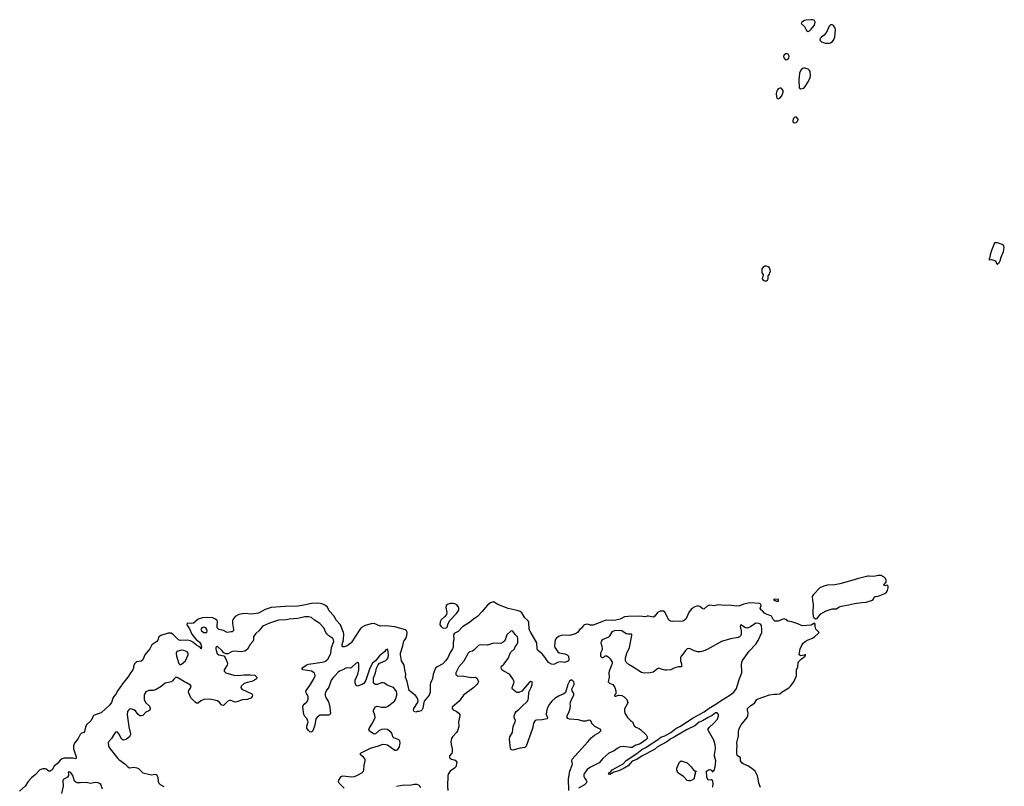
# Model space of a CAD drawing. Header units: inches. Extents: x 2473073 to 2657680, y 705365 to 849016.
# Tile 151 of 151: x 2644479 to 2657680, y 767508 to 777783. Entities that reach past the tile are written whole.
import ezdxf

# ---------------------------------------------------------------- set-up
doc = ezdxf.new("R2010")
doc.units = ezdxf.units.IN
doc.header["$MEASUREMENT"] = 0
for name, color, linetype in [('C6746', 7, 'Continuous'), ('C6756', 7, 'Continuous'), ('C6757', 7, 'Continuous')]:
    doc.layers.add(name, color=color, linetype=linetype)

msp = doc.modelspace()

# ---------------------------------------------------------------- linework, layer by layer
at = {"layer": 'C6746', "color": 5}
for points, elevation in [([(2650000, 768922), (2649985, 768890), (2649981, 768870), (2649981, 768770), (2649971, 768730), (2649904, 768650), (2649896, 768630), (2649886, 768554), (2649872, 768530), (2649860, 768520), (2649831, 768509), (2649810, 768509), (2649790, 768502), (2649769, 768509), (2649758, 768530), (2649762, 768550), (2649813, 768627), (2649820, 768650), (2649818, 768670), (2649803, 768703), (2649785, 768725), (2649703, 768790), (2649673, 768913), (2649653, 768970), (2649655, 769010), (2649642, 769070), (2649634, 769130), (2649600, 769190), (2649583, 769270), (2649585, 769290), (2649616, 769390), (2649623, 769437), (2649630, 769455), (2649658, 769490), (2649669, 769530), (2649673, 769570), (2649670, 769586), (2649650, 769604), (2649510, 769646), (2649390, 769659), (2649310, 769654), (2649230, 769689), (2649190, 769687), (2649110, 769662), (2649064, 769636), (2649039, 769610), (2648925, 769430), (2648870, 769390), (2648830, 769376), (2648810, 769379), (2648804, 769390), (2648803, 769410), (2648819, 769470), (2648823, 769550), (2648819, 769570), (2648780, 769670), (2648725, 769730), (2648690, 769792), (2648630, 769858), (2648606, 769910), (2648581, 769930), (2648544, 769950), (2648510, 769960), (2648470, 769964), (2648390, 769960), (2648290, 769934), (2648210, 769923), (2648038, 769918), (2647850, 769905), (2647770, 769878), (2647683, 769830), (2647590, 769815), (2647490, 769826), (2647418, 769810), (2647370, 769782), (2647341, 769750), (2647334, 769730), (2647332, 769690), (2647346, 769610), (2647344, 769596), (2647330, 769580), (2647310, 769576), (2647270, 769570), (2647250, 769572), (2647214, 769594), (2647147, 769610), (2647129, 769630), (2647126, 769666), (2647130, 769710), (2647125, 769730), (2647106, 769750), (2647070, 769764), (2646991, 769771), (2646930, 769766), (2646874, 769746), (2646810, 769694), (2646789, 769689), (2646730, 769694), (2646724, 769690), (2646720, 769670), (2646757, 769617), (2646785, 769545), (2646839, 769479), (2646890, 769440), (2646910, 769415), (2646919, 769370), (2646914, 769350), (2646910, 769349), (2646904, 769364), (2646882, 769382), (2646850, 769399), (2646801, 769441), (2646770, 769459), (2646727, 769467), (2646630, 769461), (2646610, 769469), (2646540, 769540), (2646510, 769559), (2646470, 769561), (2646373, 769530), (2646359, 769521), (2646347, 769510), (2646330, 769465), (2646319, 769450), (2646250, 769405), (2646226, 769350), (2646159, 769270), (2646130, 769201), (2646110, 769186), (2646045, 769175), (2646017, 769150), (2646007, 769113), (2646006, 769090), (2645998, 769070), (2645968, 769032), (2645930, 768970), (2645859, 768881), (2645797, 768790), (2645770, 768742), (2645742, 768710), (2645730, 768689), (2645710, 768630), (2645690, 768600), (2645570, 768491), (2645493, 768467), (2645470, 768455), (2645438, 768390), (2645375, 768330), (2645361, 768299), (2645350, 768243), (2645339, 768230), (2645310, 768220), (2645290, 768201), (2645265, 768150), (2645216, 768084), (2645202, 768050), (2645202, 768010), (2645236, 767904), (2645238, 767890), (2645230, 767878), (2645190, 767887), (2645130, 767883), (2645075, 767885), (2645050, 767878), (2645024, 767856), (2644990, 767816), (2644942, 767778), (2644913, 767730), (2644890, 767709), (2644870, 767709), (2644836, 767736), (2644820, 767740), (2644790, 767741), (2644750, 767727), (2644690, 767665), (2644638, 767622), (2644592, 767570), (2644553, 767510), (2644479, 767441)], 20), ([(2648830, 767483), (2648762, 767550), (2648752, 767570), (2648756, 767590), (2648790, 767639), (2648810, 767650), (2648930, 767635), (2648970, 767639), (2649010, 767656), (2649068, 767690), (2649088, 767710), (2649095, 767730), (2649099, 767790), (2649110, 767850), (2649109, 767870), (2649090, 767898), (2649049, 767930), (2649049, 767950), (2649182, 768018), (2649290, 768049), (2649350, 768072), (2649390, 768069), (2649410, 768062), (2649510, 767994), (2649530, 767991), (2649550, 768000), (2649570, 768036), (2649582, 768090), (2649577, 768117), (2649564, 768130), (2649497, 768157), (2649484, 768170), (2649472, 768210), (2649459, 768230), (2649410, 768267), (2649370, 768275), (2649330, 768268), (2649294, 768250), (2649250, 768211), (2649230, 768208), (2649168, 768248), (2649160, 768270), (2649167, 768290), (2649210, 768353), (2649243, 768430), (2649241, 768461), (2649221, 768510), (2649222, 768530), (2649239, 768561), (2649250, 768573), (2649270, 768583), (2649330, 768570), (2649370, 768567), (2649390, 768569), (2649410, 768578), (2649506, 768650), (2649518, 768670), (2649536, 768730), (2649537, 768750), (2649530, 768778), (2649510, 768811), (2649490, 768831), (2649404, 768864), (2649370, 768890), (2649354, 768894), (2649330, 768894), (2649270, 768873), (2649250, 768871), (2649226, 768886), (2649221, 768901), (2649223, 768956), (2649250, 769027), (2649264, 769090), (2649286, 769134), (2649304, 769156), (2649316, 769164), (2649390, 769196), (2649408, 769210), (2649420, 769230), (2649423, 769270), (2649416, 769336), (2649410, 769345), (2649390, 769336), (2649372, 769308), (2649305, 769255), (2649250, 769190), (2649210, 769157), (2649173, 769090), (2649119, 768930), (2649094, 768886), (2649070, 768870), (2649010, 768849), (2648990, 768861), (2648977, 768890), (2648977, 768930), (2649011, 769010), (2649024, 769070), (2649025, 769145), (2649020, 769160), (2649010, 769169), (2648990, 769158), (2648923, 769097), (2648910, 769091), (2648870, 769095), (2648850, 769093), (2648812, 769068), (2648766, 769050), (2648750, 769038), (2648709, 768991), (2648686, 768970), (2648656, 768930), (2648625, 768835), (2648590, 768787), (2648575, 768750), (2648575, 768725), (2648586, 768690), (2648615, 768650), (2648625, 768625), (2648639, 768570), (2648641, 768521), (2648648, 768490), (2648644, 768476), (2648635, 768465), (2648619, 768461), (2648510, 768460), (2648470, 768438), (2648450, 768410), (2648435, 768325), (2648410, 768250), (2648390, 768235), (2648370, 768239), (2648350, 768254), (2648330, 768288), (2648327, 768313), (2648349, 768370), (2648330, 768418), (2648303, 768443), (2648288, 768470), (2648277, 768570), (2648279, 768590), (2648293, 768610), (2648330, 768639), (2648348, 768670), (2648346, 768710), (2648323, 768750), (2648317, 768770), (2648320, 768790), (2648370, 768859), (2648424, 768950), (2648439, 768990), (2648438, 769010), (2648427, 769030), (2648392, 769050), (2648274, 769070), (2648264, 769090), (2648318, 769130), (2648350, 769144), (2648534, 769170), (2648570, 769182), (2648590, 769196), (2648610, 769213), (2648634, 769250), (2648649, 769291), (2648658, 769370), (2648689, 769450), (2648687, 769470), (2648676, 769490), (2648624, 769524), (2648596, 769550), (2648583, 769570), (2648558, 769630), (2648502, 769690), (2648433, 769733), (2648390, 769768), (2648350, 769780), (2648302, 769778), (2648210, 769759), (2648090, 769750), (2648050, 769740), (2647950, 769736), (2647830, 769692), (2647750, 769658), (2647730, 769646), (2647686, 769590), (2647645, 769555), (2647626, 769534), (2647615, 769510), (2647613, 769470), (2647607, 769450), (2647570, 769410), (2647535, 769345), (2647500, 769320), (2647450, 769311), (2647350, 769317), (2647319, 769310), (2647270, 769284), (2647241, 769281), (2647217, 769297), (2647190, 769330), (2647130, 769380), (2647121, 769379), (2647111, 769370), (2647110, 769350), (2647118, 769310), (2647128, 769288), (2647150, 769270), (2647218, 769258), (2647235, 769235), (2647263, 769170), (2647266, 769150), (2647262, 769130), (2647220, 769070), (2647221, 769050), (2647243, 769030), (2647350, 768996), (2647410, 768994), (2647490, 769002), (2647570, 769003), (2647630, 768996), (2647643, 768990), (2647656, 768976), (2647659, 768970), (2647653, 768950), (2647628, 768930), (2647590, 768911), (2647530, 768898), (2647490, 768885), (2647448, 768850), (2647442, 768830), (2647459, 768810), (2647590, 768745), (2647602, 768730), (2647598, 768710), (2647579, 768690), (2647531, 768669), (2647467, 768667), (2647390, 768638), (2647370, 768635), (2647310, 768656), (2647290, 768658), (2647270, 768650), (2647230, 768607), (2647210, 768592), (2647190, 768593), (2647159, 768630), (2647132, 768652), (2647030, 768674), (2646950, 768670), (2646910, 768652), (2646870, 768623), (2646850, 768623), (2646830, 768637), (2646774, 768694), (2646744, 768770), (2646745, 768790), (2646773, 768830), (2646777, 768850), (2646770, 768862), (2646716, 768896), (2646687, 768907), (2646610, 768958), (2646590, 768967), (2646570, 768965), (2646550, 768947), (2646530, 768920), (2646513, 768907), (2646430, 768890), (2646375, 768845), (2646310, 768804), (2646270, 768793), (2646210, 768793), (2646170, 768775), (2646155, 768750), (2646149, 768731), (2646148, 768670), (2646167, 768630), (2646212, 768592), (2646220, 768580), (2646229, 768550), (2646226, 768530), (2646210, 768517), (2646170, 768503), (2646130, 768458), (2646110, 768451), (2646090, 768454), (2646068, 768468), (2646030, 768518), (2646010, 768532), (2645970, 768544), (2645950, 768540), (2645936, 768530), (2645924, 768510), (2645921, 768470), (2645943, 768303), (2645964, 768210), (2645962, 768190), (2645951, 768170), (2645910, 768138), (2645890, 768130), (2645868, 768128), (2645845, 768145), (2645810, 768212), (2645790, 768232), (2645770, 768236), (2645750, 768215), (2645711, 768149), (2645674, 768110), (2645665, 768090), (2645669, 768050), (2645680, 768030), (2645790, 767887), (2645810, 767866), (2645891, 767811), (2645930, 767768), (2645950, 767756), (2646010, 767764), (2646050, 767756), (2646070, 767746), (2646129, 767690), (2646150, 767682), (2646230, 767664), (2646250, 767662), (2646290, 767670), (2646310, 767664), (2646323, 767650), (2646331, 767630), (2646336, 767570), (2646344, 767550), (2646364, 767530), (2646410, 767503)], 40), ([(2645589, 767469), (2645565, 767530), (2645550, 767545), (2645530, 767556), (2645490, 767560), (2645430, 767547), (2645370, 767558), (2645290, 767554), (2645250, 767556), (2645230, 767563), (2645216, 767576), (2645190, 767652), (2645170, 767684), (2645150, 767699), (2645141, 767699), (2645130, 767698), (2645128, 767692), (2645134, 767674), (2645133, 767653), (2645120, 767630), (2645070, 767602), (2645058, 767590), (2645064, 767510), (2645039, 767410)], 40), ([(2649857, 767490), (2649846, 767510), (2649830, 767524), (2649810, 767532), (2649770, 767533), (2649710, 767520), (2649630, 767523), (2649530, 767505)], 40)]:
    msp.add_lwpolyline(points, dxfattribs=dict(at, elevation=elevation))
at = {"layer": 'C6746', "color": 5, "elevation": 40}
for points in [[(2646950, 769640), (2646922, 769630), (2646910, 769610), (2646915, 769590), (2646950, 769570), (2646990, 769568), (2646994, 769586), (2646990, 769609), (2646977, 769630)], [(2646649, 769331), (2646601, 769319), (2646587, 769313), (2646575, 769290), (2646583, 769250), (2646615, 769155), (2646630, 769138), (2646650, 769145), (2646704, 769190), (2646740, 769270), (2646739, 769290), (2646724, 769310), (2646682, 769330)]]:
    msp.add_lwpolyline(points, close=True, dxfattribs=at)
at = {"layer": 'C6756', "color": 5}
for points, elevation in [([(2654606, 770000), (2654625, 769990), (2654650, 769989), (2654654, 769990), (2654654, 770000)], 20), ([(2655109, 770000), (2655116, 769950), (2655114, 769830), (2655119, 769790), (2655128, 769768), (2655150, 769751), (2655170, 769758), (2655194, 769790), (2655222, 769818), (2655290, 769860), (2655370, 769885), (2655430, 769886), (2655468, 769912), (2655496, 769924), (2655590, 769939), (2655670, 769958), (2655770, 769973), (2655830, 769976), (2655870, 769987), (2655900, 770000)], 20), ([(2654409, 767490), (2654389, 767550), (2654382, 767610), (2654370, 767646), (2654339, 767710), (2654319, 767730), (2654250, 767776), (2654177, 767810), (2654162, 767822), (2654143, 767850), (2654143, 767890), (2654100, 767920), (2654092, 767950), (2654096, 767970), (2654092, 768010), (2654098, 768050), (2654094, 768090), (2654115, 768185), (2654116, 768250), (2654128, 768290), (2654152, 768330), (2654234, 768430), (2654243, 768450), (2654247, 768487), (2654237, 768530), (2654239, 768550), (2654281, 768590), (2654330, 768624), (2654361, 768670), (2654378, 768682), (2654530, 768734), (2654590, 768742), (2654630, 768741), (2654670, 768748), (2654703, 768776), (2654790, 768828), (2654815, 768850), (2654860, 768910), (2654893, 768990), (2654896, 769010), (2654893, 769070), (2654910, 769110), (2654916, 769170), (2654962, 769218), (2655009, 769250), (2655012, 769268), (2655018, 769270), (2655010, 769272), (2654996, 769264), (2654950, 769256), (2654930, 769270), (2654945, 769350), (2654972, 769408), (2654979, 769420), (2655010, 769447), (2655050, 769471), (2655110, 769493), (2655135, 769510), (2655181, 769550), (2655197, 769570), (2655155, 769615), (2655144, 769650), (2655142, 769682), (2655134, 769694), (2655090, 769669), (2654970, 769657), (2654910, 769684), (2654830, 769710), (2654779, 769719), (2654750, 769742), (2654730, 769751), (2654710, 769748), (2654650, 769723), (2654630, 769719), (2654603, 769723), (2654582, 769742), (2654557, 769790), (2654490, 769813), (2654465, 769830), (2654439, 769860), (2654424, 769870), (2654407, 769890), (2654418, 769930), (2654417, 769950), (2654398, 769958), (2654270, 769965), (2654190, 769950), (2654130, 769926), (2654090, 769920), (2653990, 769937), (2653930, 769933), (2653850, 769940), (2653790, 769928), (2653730, 769934), (2653698, 769922), (2653650, 769884), (2653630, 769889), (2653598, 769918), (2653570, 769927), (2653530, 769913), (2653490, 769890), (2653456, 769844), (2653410, 769748), (2653390, 769728), (2653370, 769721), (2653230, 769717), (2653203, 769723), (2653189, 769729), (2653181, 769741), (2653130, 769841), (2653110, 769853), (2653090, 769857), (2653066, 769854), (2653030, 769839), (2652994, 769786), (2652970, 769776), (2652910, 769789), (2652890, 769789), (2652870, 769779), (2652790, 769786), (2652636, 769784), (2652590, 769777), (2652530, 769750), (2652470, 769734), (2652430, 769731), (2652350, 769735), (2652330, 769731), (2652170, 769667), (2652133, 769667), (2652090, 769679), (2652070, 769678), (2652049, 769671), (2652039, 769661), (2652010, 769627), (2651988, 769610), (2651959, 769570), (2651930, 769552), (2651850, 769531), (2651750, 769535), (2651704, 769516), (2651672, 769490), (2651660, 769470), (2651650, 769390), (2651655, 769370), (2651675, 769335), (2651692, 769312), (2651710, 769298), (2651790, 769283), (2651818, 769270), (2651836, 769250), (2651841, 769210), (2651838, 769190), (2651790, 769169), (2651726, 769174), (2651690, 769165), (2651650, 769143), (2651630, 769139), (2651610, 769143), (2651570, 769169), (2651520, 769240), (2651482, 769282), (2651463, 769303), (2651427, 769327), (2651419, 769350), (2651414, 769430), (2651330, 769569), (2651312, 769610), (2651305, 769710), (2651294, 769730), (2651250, 769767), (2651210, 769833), (2651190, 769850), (2651150, 769863), (2651028, 769890), (2650890, 769946), (2650830, 769982), (2650790, 769965), (2650750, 769934), (2650719, 769901), (2650681, 769850), (2650615, 769785), (2650565, 769750), (2650510, 769704), (2650416, 769644), (2650358, 769582), (2650304, 769556), (2650296, 769530), (2650299, 769490), (2650290, 769430), (2650290, 769370), (2650284, 769350), (2650247, 769290), (2650220, 769230), (2650190, 769188), (2650152, 769150), (2650075, 769110), (2650053, 769090), (2650024, 769010), (2650012, 768948), (2650000, 768922)], 20), ([(2653770, 767496), (2653776, 767550), (2653773, 767573), (2653767, 767587), (2653753, 767593), (2653709, 767590), (2653693, 767630), (2653689, 767710), (2653712, 767728), (2653730, 767732), (2653750, 767723), (2653770, 767698), (2653774, 767710), (2653790, 767725), (2653805, 767770), (2653811, 767850), (2653794, 767910), (2653793, 767930), (2653807, 768010), (2653805, 768065), (2653784, 768124), (2653713, 768250), (2653707, 768270), (2653722, 768298), (2653786, 768354), (2653833, 768407), (2653846, 768450), (2653846, 768470), (2653836, 768490), (2653830, 768494), (2653808, 768492), (2653763, 768457), (2653710, 768431), (2653635, 768385), (2653590, 768366), (2653530, 768319), (2653429, 768271), (2653290, 768190), (2653255, 768165), (2653210, 768145), (2653155, 768105), (2653030, 768036), (2652990, 768000), (2652823, 767917), (2652755, 767865), (2652690, 767843), (2652637, 767783), (2652584, 767750), (2652510, 767713), (2652444, 767696), (2652390, 767668), (2652369, 767670), (2652379, 767681), (2652379, 767690), (2652398, 767702), (2652422, 767730), (2652569, 767811), (2652610, 767852), (2652754, 767946), (2652819, 768001), (2652873, 768027), (2652919, 768061), (2653031, 768129), (2653075, 768165), (2653130, 768182), (2653210, 768228), (2653276, 768284), (2653330, 768309), (2653510, 768424), (2653656, 768504), (2653724, 768556), (2653813, 768607), (2653882, 768658), (2654002, 768730), (2654055, 768770), (2654090, 768817), (2654123, 768937), (2654160, 769030), (2654163, 769050), (2654155, 769130), (2654160, 769170), (2654168, 769192), (2654260, 769320), (2654350, 769414), (2654378, 769461), (2654427, 769570), (2654431, 769611), (2654423, 769663), (2654410, 769681), (2654388, 769690), (2654350, 769695), (2654276, 769644), (2654230, 769629), (2654210, 769633), (2654147, 769673), (2654139, 769650), (2654154, 769590), (2654154, 769550), (2654147, 769530), (2654130, 769513), (2654110, 769502), (2654010, 769486), (2653890, 769450), (2653697, 769343), (2653641, 769319), (2653609, 769311), (2653570, 769311), (2653523, 769323), (2653470, 769350), (2653450, 769354), (2653426, 769350), (2653404, 769330), (2653376, 769284), (2653347, 769250), (2653338, 769230), (2653338, 769190), (2653353, 769147), (2653352, 769108), (2653310, 769108), (2653250, 769089), (2653210, 769069), (2653150, 769063), (2653130, 769063), (2653092, 769072), (2653050, 769089), (2653030, 769084), (2652970, 769039), (2652931, 769029), (2652850, 769025), (2652814, 769034), (2652706, 769106), (2652650, 769134), (2652609, 769170), (2652601, 769190), (2652601, 769230), (2652617, 769290), (2652653, 769370), (2652688, 769528), (2652687, 769547), (2652634, 769546), (2652610, 769551), (2652552, 769590), (2652534, 769594), (2652456, 769590), (2652430, 769581), (2652415, 769570), (2652384, 769516), (2652373, 769507), (2652288, 769470), (2652273, 769450), (2652271, 769430), (2652286, 769386), (2652289, 769350), (2652285, 769330), (2652267, 769290), (2652268, 769250), (2652290, 769231), (2652317, 769243), (2652330, 769258), (2652350, 769258), (2652370, 769245), (2652397, 769217), (2652421, 769170), (2652421, 769150), (2652415, 769130), (2652381, 769050), (2652377, 769030), (2652382, 768970), (2652369, 768910), (2652388, 768890), (2652430, 768870), (2652457, 768830), (2652471, 768789), (2652472, 768770), (2652472, 768748), (2652454, 768730), (2652458, 768718), (2652470, 768714), (2652509, 768731), (2652550, 768726), (2652585, 768705), (2652619, 768670), (2652631, 768630), (2652625, 768610), (2652590, 768548), (2652587, 768510), (2652593, 768490), (2652630, 768431), (2652670, 768391), (2652694, 768374), (2652717, 768317), (2652740, 768300), (2652783, 768283), (2652806, 768265), (2652878, 768198), (2652891, 768170), (2652891, 768150), (2652875, 768130), (2652810, 768085), (2652790, 768074), (2652742, 768058), (2652690, 768029), (2652670, 768027), (2652570, 768041), (2652530, 768035), (2652490, 768015), (2652450, 767982), (2652376, 767950), (2652299, 767881), (2652250, 767824), (2652130, 767766), (2652089, 767731), (2652054, 767690), (2652044, 767670), (2652044, 767644), (2652054, 767614), (2652075, 767590), (2652079, 767579), (2652081, 767570), (2652072, 767548), (2652052, 767528), (2651970, 767483)], 40), ([(2651841, 767450), (2651837, 767610), (2651853, 767710), (2651887, 767790), (2651889, 767810), (2651881, 767850), (2651886, 767870), (2652098, 768102), (2652142, 768158), (2652185, 768195), (2652250, 768230), (2652272, 768250), (2652270, 768271), (2652191, 768311), (2652166, 768330), (2652149, 768350), (2652144, 768370), (2652130, 768389), (2652110, 768393), (2652070, 768381), (2652030, 768381), (2651970, 768398), (2651850, 768407), (2651830, 768417), (2651819, 768430), (2651821, 768450), (2651848, 768510), (2651860, 768550), (2651865, 768590), (2651861, 768610), (2651863, 768637), (2651880, 768680), (2651909, 768730), (2651909, 768750), (2651887, 768787), (2651882, 768810), (2651912, 768870), (2651915, 768890), (2651909, 768910), (2651886, 768930), (2651870, 768931), (2651850, 768917), (2651830, 768873), (2651795, 768765), (2651773, 768747), (2651710, 768721), (2651658, 768690), (2651615, 768650), (2651583, 768610), (2651550, 768550), (2651542, 768510), (2651539, 768470), (2651554, 768430), (2651551, 768410), (2651482, 768398), (2651410, 768395), (2651390, 768389), (2651370, 768355), (2651356, 768284), (2651270, 768045), (2651250, 768029), (2651190, 768019), (2651090, 767993), (2651070, 767995), (2651059, 768019), (2651045, 768135), (2651052, 768170), (2651085, 768230), (2651096, 768310), (2651124, 768370), (2651127, 768390), (2651107, 768430), (2651107, 768450), (2651122, 768490), (2651136, 768510), (2651170, 768537), (2651205, 768575), (2651286, 768650), (2651298, 768670), (2651303, 768690), (2651305, 768770), (2651337, 768830), (2651350, 768872), (2651351, 768910), (2651330, 768914), (2651310, 768901), (2651210, 768785), (2651170, 768767), (2651146, 768766), (2651132, 768772), (2651088, 768810), (2651083, 768823), (2651082, 768830), (2651105, 768890), (2651108, 768910), (2651090, 768949), (2651048, 769010), (2650969, 769050), (2650942, 769070), (2650938, 769078), (2650935, 769105), (2650940, 769120), (2650970, 769146), (2651030, 769221), (2651061, 769299), (2651111, 769350), (2651124, 769376), (2651150, 769413), (2651156, 769430), (2651160, 769490), (2651154, 769510), (2651122, 769542), (2651090, 769589), (2651070, 769590), (2651010, 769536), (2650982, 769458), (2650961, 769439), (2650930, 769423), (2650830, 769427), (2650750, 769400), (2650654, 769406), (2650630, 769397), (2650570, 769332), (2650550, 769321), (2650510, 769312), (2650490, 769292), (2650435, 769185), (2650369, 769110), (2650325, 769030), (2650328, 769008), (2650350, 768985), (2650410, 768990), (2650530, 768968), (2650591, 768971), (2650614, 768954), (2650631, 768910), (2650623, 768890), (2650610, 768874), (2650567, 768830), (2650430, 768730), (2650370, 768647), (2650278, 768570), (2650276, 768550), (2650290, 768531), (2650330, 768514), (2650368, 768488), (2650381, 768470), (2650382, 768450), (2650363, 768370), (2650365, 768310), (2650348, 768250), (2650337, 768230), (2650281, 768170), (2650268, 768150), (2650259, 768110), (2650263, 768070), (2650277, 768010), (2650279, 767970), (2650271, 767950), (2650243, 767917), (2650241, 767890), (2650270, 767871), (2650318, 767858), (2650338, 767830), (2650326, 767770), (2650310, 767750), (2650250, 767709), (2650224, 767670), (2650219, 767650), (2650215, 767510), (2650220, 767450)], 40)]:
    msp.add_lwpolyline(points, dxfattribs=dict(at, elevation=elevation))
for points, elevation in [([(2650290, 769957), (2650250, 769956), (2650226, 769950), (2650199, 769930), (2650194, 769910), (2650204, 769836), (2650200, 769810), (2650178, 769782), (2650130, 769741), (2650116, 769710), (2650114, 769670), (2650128, 769648), (2650150, 769633), (2650190, 769627), (2650206, 769634), (2650210, 769642), (2650223, 769690), (2650248, 769732), (2650336, 769824), (2650366, 769870), (2650368, 769890), (2650357, 769917), (2650338, 769938), (2650312, 769952)], 20), ([(2653450, 767579), (2653427, 767587), (2653381, 767641), (2653302, 767690), (2653288, 767730), (2653289, 767751), (2653326, 767830), (2653346, 767850), (2653430, 767822), (2653458, 767790), (2653483, 767770), (2653510, 767731), (2653530, 767714), (2653552, 767712), (2653550, 767706), (2653538, 767702), (2653534, 767690), (2653534, 767670), (2653525, 767655), (2653522, 767610), (2653490, 767589), (2653470, 767581)], 40)]:
    msp.add_lwpolyline(points, close=True, dxfattribs=dict(at, elevation=elevation))
at = {"layer": 'C6757', "color": 5, "elevation": 20}
for points in [[(2655090, 777783), (2655025, 777775), (2655000, 777770), (2654966, 777750), (2654956, 777730), (2655001, 777690), (2655030, 777639), (2655050, 777623), (2655070, 777634), (2655090, 777654), (2655133, 777710), (2655145, 777750), (2655130, 777775), (2655110, 777782)], [(2655370, 777716), (2655348, 777712), (2655330, 777694), (2655307, 777633), (2655284, 777596), (2655264, 777576), (2655227, 777550), (2655209, 777530), (2655208, 777510), (2655230, 777486), (2655281, 777470), (2655330, 777467), (2655350, 777472), (2655373, 777487), (2655390, 777510), (2655406, 777550), (2655417, 777650), (2655414, 777670), (2655390, 777706)], [(2654770, 777327), (2654750, 777326), (2654727, 777313), (2654719, 777290), (2654722, 777270), (2654746, 777246), (2654770, 777248), (2654791, 777269), (2654794, 777294), (2654781, 777321)], [(2654990, 777133), (2654970, 777127), (2654950, 777104), (2654936, 777064), (2654924, 776970), (2654929, 776869), (2654950, 776858), (2654990, 776867), (2655012, 776888), (2655049, 776950), (2655078, 777010), (2655080, 777030), (2655076, 777090), (2655070, 777102), (2655050, 777120), (2655010, 777133)], [(2654670, 776867), (2654650, 776857), (2654638, 776842), (2654626, 776814), (2654622, 776790), (2654624, 776750), (2654632, 776732), (2654650, 776722), (2654670, 776729), (2654697, 776763), (2654714, 776810), (2654713, 776833), (2654697, 776857), (2654690, 776864)], [(2654870, 776477), (2654847, 776453), (2654844, 776424), (2654850, 776407), (2654862, 776402), (2654890, 776404), (2654913, 776427), (2654914, 776450), (2654894, 776474)], [(2657566, 774794), (2657550, 774790), (2657543, 774777), (2657508, 774690), (2657489, 774629), (2657480, 774580), (2657472, 774570), (2657483, 774563), (2657510, 774567), (2657555, 774555), (2657565, 774545), (2657573, 774513), (2657584, 774504), (2657590, 774505), (2657600, 774520), (2657610, 774524), (2657624, 774550), (2657638, 774602), (2657670, 774675), (2657680, 774730), (2657675, 774750), (2657650, 774768), (2657590, 774791)], [(2654490, 774477), (2654470, 774477), (2654450, 774469), (2654430, 774442), (2654427, 774430), (2654430, 774392), (2654446, 774366), (2654447, 774350), (2654436, 774330), (2654435, 774310), (2654450, 774289), (2654470, 774283), (2654490, 774283), (2654503, 774290), (2654515, 774310), (2654512, 774348), (2654530, 774371), (2654538, 774390), (2654544, 774410), (2654543, 774430), (2654530, 774457), (2654514, 774470)]]:
    msp.add_lwpolyline(points, close=True, dxfattribs=at)
for points in [[(2655900, 770000), (2655922, 770010), (2655937, 770043), (2655949, 770051), (2655990, 770055), (2656079, 770090), (2656101, 770110), (2656113, 770130), (2656122, 770170), (2656121, 770190), (2656110, 770204), (2656076, 770196), (2656070, 770198), (2656067, 770207), (2656066, 770210), (2656098, 770242), (2656098, 770270), (2656091, 770290), (2656070, 770312), (2656030, 770333), (2655990, 770331), (2655930, 770319), (2655870, 770324), (2655850, 770322), (2655725, 770295), (2655636, 770264), (2655477, 770223), (2655410, 770210), (2655310, 770202), (2655261, 770190), (2655208, 770170), (2655120, 770080), (2655102, 770050), (2655109, 770000)], [(2654654, 770000), (2654654, 770010), (2654610, 770015), (2654587, 770010), (2654606, 770000)]]:
    msp.add_lwpolyline(points, dxfattribs=at)

doc.saveas('drawing.dxf')
